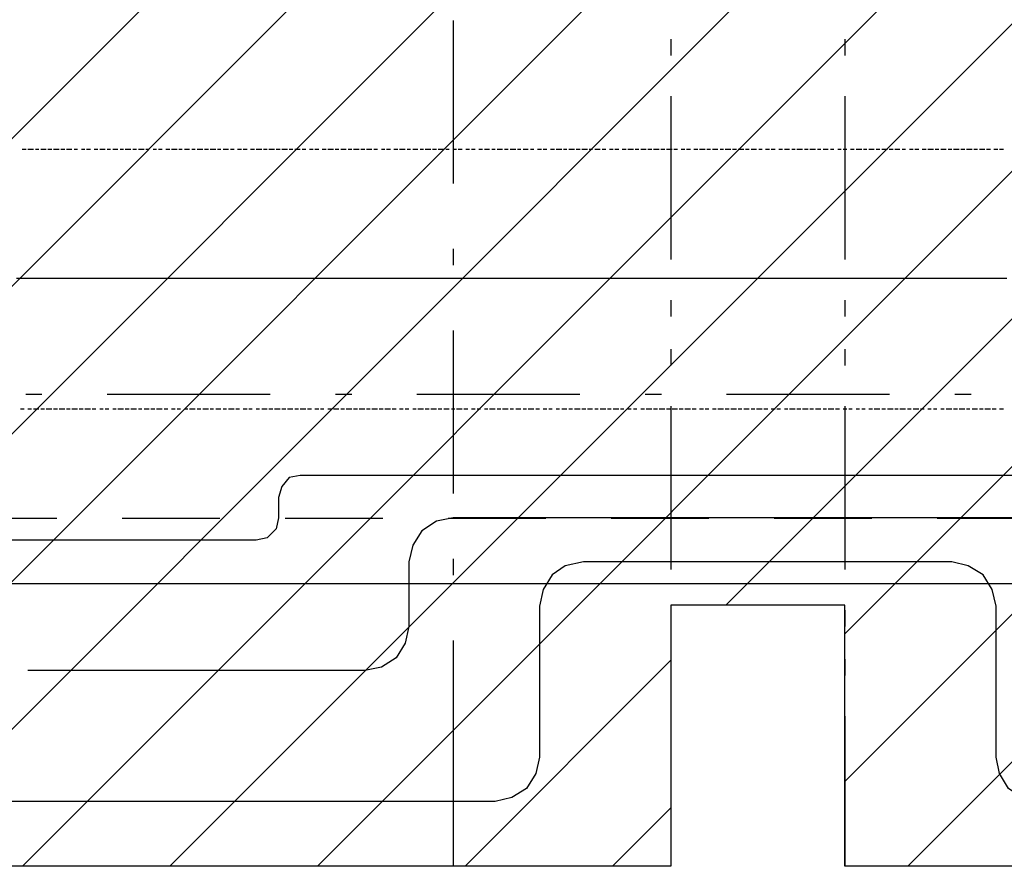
# Model space of a CAD drawing. Extents: x 997 to 109698, y 921 to 94021.
# Tile 22 of 256: x 20200 to 22465, y 3821 to 5767. Entities that reach past the tile are written whole.
import ezdxf

# ---------------------------------------------------------------- set-up
doc = ezdxf.new("R2010")
doc.units = 0
doc.header["$MEASUREMENT"] = 0
for name, color, linetype in [('12', 7, 'CONTINUOUS'), ('28', 7, 'CONTINUOUS'), ('40', 7, 'CONTINUOUS')]:
    doc.layers.add(name, color=color, linetype=linetype)

msp = doc.modelspace()

# ---------------------------------------------------------------- linework, layer by layer
at = {"layer": '12', "color": 5}
for p, q in [((20214.601607, 5468.953237), (20205.601607, 5468.953237)), ((20231.601607, 5468.953237), (20218.601607, 5468.953237)), ((20243.601607, 5468.953237), (20235.601607, 5468.953237)), ((20260.601607, 5468.953237), (20248.601607, 5468.953237)), ((20273.601607, 5468.953237), (20264.601607, 5468.953237)), ((20290.601607, 5468.953237), (20277.601607, 5468.953237)), ((20303.601607, 5468.953237), (20294.601607, 5468.953237)), ((20319.601607, 5468.953237), (20307.601607, 5468.953237)), ((20332.601607, 5468.953237), (20324.601607, 5468.953237)), ((20349.601607, 5468.953237), (20341.601607, 5468.953237)), ((20362.601607, 5468.953237), (20353.601607, 5468.953237)), ((20379.601607, 5468.953237), (20370.601607, 5468.953237)), ((20396.601607, 5468.953237), (20383.601607, 5468.953237)), ((20408.601607, 5468.953237), (20400.601607, 5468.953237)), ((20425.601607, 5468.953237), (20413.601607, 5468.953237)), ((20438.601607, 5468.953237), (20430.601607, 5468.953237)), ((20455.601607, 5468.953237), (20442.601607, 5468.953237)), ((20468.601607, 5468.953237), (20459.601607, 5468.953237)), ((20485.601607, 5468.953237), (20472.601607, 5468.953237)), ((20497.601607, 5468.953237), (20489.601607, 5468.953237)), ((20514.601607, 5468.953237), (20506.601607, 5468.953237)), ((20527.601607, 5468.953237), (20518.601607, 5468.953237)), ((20544.601607, 5468.953237), (20535.601607, 5468.953237)), ((20561.601607, 5468.953237), (20548.601607, 5468.953237)), ((20573.601607, 5468.953237), (20565.601607, 5468.953237)), ((20590.601607, 5468.953237), (20578.601607, 5468.953237)), ((20603.601607, 5468.953237), (20595.601607, 5468.953237)), ((20620.601607, 5468.953237), (20607.601607, 5468.953237)), ((20633.601607, 5468.953237), (20624.601607, 5468.953237)), ((20650.601607, 5468.953237), (20637.601607, 5468.953237)), ((20662.601607, 5468.953237), (20654.601607, 5468.953237)), ((20679.601607, 5468.953237), (20667.601607, 5468.953237)), ((20692.601607, 5468.953237), (20684.601607, 5468.953237)), ((20709.601607, 5468.953237), (20700.601607, 5468.953237)), ((20722.601607, 5468.953237), (20713.601607, 5468.953237)), ((20739.601607, 5468.953237), (20730.601607, 5468.953237)), ((20756.601607, 5468.953237), (20743.601607, 5468.953237)), ((20768.601607, 5468.953237), (20760.601607, 5468.953237)), ((20785.601607, 5468.953237), (20772.601607, 5468.953237)), ((20798.601607, 5468.953237), (20789.601607, 5468.953237)), ((20815.601607, 5468.953237), (20802.601607, 5468.953237)), ((20827.601607, 5468.953237), (20819.601607, 5468.953237)), ((20844.601607, 5468.953237), (20832.601607, 5468.953237)), ((20857.601607, 5468.953237), (20849.601607, 5468.953237)), ((20874.601607, 5468.953237), (20866.601607, 5468.953237)), ((20887.601607, 5468.953237), (20878.601607, 5468.953237)), ((20904.601607, 5468.953237), (20895.601607, 5468.953237)), ((20921.601607, 5468.953237), (20908.601607, 5468.953237)), ((20933.601607, 5468.953237), (20925.601607, 5468.953237)), ((20950.601607, 5468.953237), (20938.601607, 5468.953237)), ((20963.601607, 5468.953237), (20955.601607, 5468.953237)), ((20980.601607, 5468.953237), (20967.601607, 5468.953237)), ((20993.601607, 5468.953237), (20984.601607, 5468.953237)), ((21009.601607, 5468.953237), (20997.601607, 5468.953237)), ((21022.601607, 5468.953237), (21014.601607, 5468.953237)), ((21039.601607, 5468.953237), (21031.601607, 5468.953237)), ((21052.601607, 5468.953237), (21043.601607, 5468.953237)), ((21069.601607, 5468.953237), (21060.601607, 5468.953237)), ((21086.601607, 5468.953237), (21073.601607, 5468.953237)), ((21098.601607, 5468.953237), (21090.601607, 5468.953237)), ((21115.601607, 5468.953237), (21103.601607, 5468.953237)), ((21128.601607, 5468.953237), (21120.601607, 5468.953237)), ((21145.601607, 5468.953237), (21132.601607, 5468.953237)), ((21158.601607, 5468.953237), (21149.601607, 5468.953237)), ((21175.601607, 5468.953237), (21162.601607, 5468.953237)), ((21187.601607, 5468.953237), (21179.601607, 5468.953237)), ((21204.601607, 5468.953237), (21196.601607, 5468.953237)), ((21217.601607, 5468.953237), (21208.601607, 5468.953237)), ((21234.601607, 5468.953237), (21225.601607, 5468.953237)), ((21247.601607, 5468.953237), (21238.601607, 5468.953237)), ((21264.601607, 5468.953237), (21255.601607, 5468.953237)), ((21280.601607, 5468.953237), (21268.601607, 5468.953237)), ((21293.601607, 5468.953237), (21285.601607, 5468.953237)), ((21310.601607, 5468.953237), (21297.601607, 5468.953237)), ((21323.601607, 5468.953237), (21314.601607, 5468.953237)), ((21340.601607, 5468.953237), (21327.601607, 5468.953237)), ((21352.601607, 5468.953237), (21344.601607, 5468.953237)), ((21369.601607, 5468.953237), (21357.601607, 5468.953237)), ((21382.601607, 5468.953237), (21374.601607, 5468.953237)), ((21399.601607, 5468.953237), (21390.601607, 5468.953237)), ((21412.601607, 5468.953237), (21403.601607, 5468.953237)), ((21429.601607, 5468.953237), (21420.601607, 5468.953237)), ((21446.601607, 5468.953237), (21433.601607, 5468.953237)), ((21458.601607, 5468.953237), (21450.601607, 5468.953237)), ((21475.601607, 5468.953237), (21462.601607, 5468.953237)), ((21488.601607, 5468.953237), (21479.601607, 5468.953237)), ((21505.601607, 5468.953237), (21492.601607, 5468.953237)), ((21517.601607, 5468.953237), (21509.601607, 5468.953237)), ((21534.601607, 5468.953237), (21522.601607, 5468.953237)), ((21547.601607, 5468.953237), (21539.601607, 5468.953237)), ((21564.601607, 5468.953237), (21556.601607, 5468.953237)), ((21577.601607, 5468.953237), (21568.601607, 5468.953237)), ((21594.601607, 5468.953237), (21585.601607, 5468.953237)), ((21611.601607, 5468.953237), (21598.601607, 5468.953237)), ((21623.601607, 5468.953237), (21615.601607, 5468.953237)), ((21640.601607, 5468.953237), (21628.601607, 5468.953237)), ((21653.601607, 5468.953237), (21644.601607, 5468.953237)), ((21670.601607, 5468.953237), (21657.601607, 5468.953237)), ((21683.601607, 5468.953237), (21674.601607, 5468.953237)), ((21700.601607, 5468.953237), (21687.601607, 5468.953237)), ((21712.601607, 5468.953237), (21704.601607, 5468.953237)), ((21729.601607, 5468.953237), (21721.601607, 5468.953237)), ((21742.601607, 5468.953237), (21733.601607, 5468.953237)), ((21759.601607, 5468.953237), (21750.601607, 5468.953237)), ((21776.601607, 5468.953237), (21763.601607, 5468.953237)), ((21788.601607, 5468.953237), (21780.601607, 5468.953237)), ((21805.601607, 5468.953237), (21793.601607, 5468.953237)), ((21818.601607, 5468.953237), (21810.601607, 5468.953237)), ((21835.601607, 5468.953237), (21822.601607, 5468.953237)), ((21848.601607, 5468.953237), (21839.601607, 5468.953237)), ((21865.601607, 5468.953237), (21852.601607, 5468.953237)), ((21877.601607, 5468.953237), (21869.601607, 5468.953237)), ((21894.601607, 5468.953237), (21882.601607, 5468.953237)), ((21907.601607, 5468.953237), (21899.601607, 5468.953237)), ((21924.601607, 5468.953237), (21915.601607, 5468.953237)), ((21937.601607, 5468.953237), (21928.601607, 5468.953237)), ((21954.601607, 5468.953237), (21945.601607, 5468.953237)), ((21970.601607, 5468.953237), (21958.601607, 5468.953237)), ((21983.601607, 5468.953237), (21975.601607, 5468.953237)), ((22000.601607, 5468.953237), (21987.601607, 5468.953237)), ((22013.601607, 5468.953237), (22004.601607, 5468.953237)), ((22030.601607, 5468.953237), (22017.601607, 5468.953237)), ((22042.601607, 5468.953237), (22034.601607, 5468.953237)), ((22059.601607, 5468.953237), (22047.601607, 5468.953237)), ((22072.601607, 5468.953237), (22064.601607, 5468.953237)), ((22089.601607, 5468.953237), (22081.601607, 5468.953237)), ((22102.601607, 5468.953237), (22093.601607, 5468.953237)), ((22119.601607, 5468.953237), (22110.601607, 5468.953237)), ((22136.601607, 5468.953237), (22123.601607, 5468.953237)), ((22148.601607, 5468.953237), (22140.601607, 5468.953237)), ((22165.601607, 5468.953237), (22152.601607, 5468.953237)), ((22178.601607, 5468.953237), (22169.601607, 5468.953237)), ((22195.601607, 5468.953237), (22182.601607, 5468.953237)), ((22208.601607, 5468.953237), (22199.601607, 5468.953237)), ((22224.601607, 5468.953237), (22212.601607, 5468.953237)), ((22237.601607, 5468.953237), (22229.601607, 5468.953237)), ((22254.601607, 5468.953237), (22246.601607, 5468.953237)), ((22267.601607, 5468.953237), (22258.601607, 5468.953237)), ((22284.601607, 5468.953237), (22275.601607, 5468.953237)), ((22301.601607, 5468.953237), (22288.601607, 5468.953237)), ((22313.601607, 5468.953237), (22305.601607, 5468.953237)), ((22330.601607, 5468.953237), (22318.601607, 5468.953237)), ((22343.601607, 5468.953237), (22335.601607, 5468.953237)), ((22360.601607, 5468.953237), (22347.601607, 5468.953237)), ((22373.601607, 5468.953237), (22364.601607, 5468.953237)), ((22390.601607, 5468.953237), (22377.601607, 5468.953237)), ((22402.601607, 5468.953237), (22394.601607, 5468.953237)), ((22419.601607, 5468.953237), (22407.601607, 5468.953237)), ((22432.601607, 5468.953237), (22423.601607, 5468.953237)), ((22449.601607, 5468.953237), (22440.601607, 5468.953237)), ((22462.601607, 5468.953237), (22453.601607, 5468.953237)), ((20209.601607, 4871.953237), (20201.601607, 4871.953237)), ((20226.601607, 4871.953237), (20218.601607, 4871.953237)), ((20243.601607, 4871.953237), (20231.601607, 4871.953237)), ((20256.601607, 4871.953237), (20248.601607, 4871.953237)), ((20273.601607, 4871.953237), (20260.601607, 4871.953237)), ((20286.601607, 4871.953237), (20277.601607, 4871.953237)), ((20303.601607, 4871.953237), (20290.601607, 4871.953237)), ((20315.601607, 4871.953237), (20307.601607, 4871.953237)), ((20332.601607, 4871.953237), (20319.601607, 4871.953237)), ((20345.601607, 4871.953237), (20336.601607, 4871.953237)), ((20362.601607, 4871.953237), (20349.601607, 4871.953237)), ((20374.601607, 4871.953237), (20366.601607, 4871.953237)), ((20391.601607, 4871.953237), (20383.601607, 4871.953237)), ((20404.601607, 4871.953237), (20396.601607, 4871.953237)), ((20421.601607, 4871.953237), (20413.601607, 4871.953237)), ((20438.601607, 4871.953237), (20425.601607, 4871.953237)), ((20451.601607, 4871.953237), (20442.601607, 4871.953237)), ((20468.601607, 4871.953237), (20455.601607, 4871.953237)), ((20480.601607, 4871.953237), (20472.601607, 4871.953237)), ((20497.601607, 4871.953237), (20485.601607, 4871.953237)), ((20510.601607, 4871.953237), (20501.601607, 4871.953237)), ((20527.601607, 4871.953237), (20514.601607, 4871.953237)), ((20540.601607, 4871.953237), (20531.601607, 4871.953237)), ((20557.601607, 4871.953237), (20548.601607, 4871.953237)), ((20569.601607, 4871.953237), (20561.601607, 4871.953237)), ((20586.601607, 4871.953237), (20578.601607, 4871.953237)), ((20603.601607, 4871.953237), (20590.601607, 4871.953237)), ((20616.601607, 4871.953237), (20607.601607, 4871.953237)), ((20633.601607, 4871.953237), (20620.601607, 4871.953237)), ((20645.601607, 4871.953237), (20637.601607, 4871.953237)), ((20662.601607, 4871.953237), (20650.601607, 4871.953237)), ((20675.601607, 4871.953237), (20667.601607, 4871.953237)), ((20692.601607, 4871.953237), (20679.601607, 4871.953237)), ((20705.601607, 4871.953237), (20696.601607, 4871.953237)), ((20722.601607, 4871.953237), (20713.601607, 4871.953237)), ((20734.601607, 4871.953237), (20726.601607, 4871.953237)), ((20751.601607, 4871.953237), (20743.601607, 4871.953237)), ((20768.601607, 4871.953237), (20756.601607, 4871.953237)), ((20781.601607, 4871.953237), (20772.601607, 4871.953237)), ((20798.601607, 4871.953237), (20785.601607, 4871.953237)), ((20811.601607, 4871.953237), (20802.601607, 4871.953237)), ((20827.601607, 4871.953237), (20815.601607, 4871.953237)), ((20840.601607, 4871.953237), (20832.601607, 4871.953237)), ((20857.601607, 4871.953237), (20844.601607, 4871.953237)), ((20870.601607, 4871.953237), (20861.601607, 4871.953237)), ((20887.601607, 4871.953237), (20878.601607, 4871.953237)), ((20899.601607, 4871.953237), (20891.601607, 4871.953237)), ((20916.601607, 4871.953237), (20908.601607, 4871.953237)), ((20933.601607, 4871.953237), (20921.601607, 4871.953237)), ((20946.601607, 4871.953237), (20938.601607, 4871.953237)), ((20963.601607, 4871.953237), (20950.601607, 4871.953237)), ((20976.601607, 4871.953237), (20967.601607, 4871.953237)), ((20993.601607, 4871.953237), (20980.601607, 4871.953237)), ((21005.601607, 4871.953237), (20997.601607, 4871.953237)), ((21022.601607, 4871.953237), (21009.601607, 4871.953237)), ((21035.601607, 4871.953237), (21026.601607, 4871.953237)), ((21052.601607, 4871.953237), (21039.601607, 4871.953237)), ((21065.601607, 4871.953237), (21056.601607, 4871.953237)), ((21081.601607, 4871.953237), (21073.601607, 4871.953237)), ((21094.601607, 4871.953237), (21086.601607, 4871.953237)), ((21111.601607, 4871.953237), (21103.601607, 4871.953237)), ((21128.601607, 4871.953237), (21115.601607, 4871.953237)), ((21141.601607, 4871.953237), (21132.601607, 4871.953237)), ((21158.601607, 4871.953237), (21145.601607, 4871.953237)), ((21170.601607, 4871.953237), (21162.601607, 4871.953237)), ((21187.601607, 4871.953237), (21175.601607, 4871.953237)), ((21200.601607, 4871.953237), (21192.601607, 4871.953237)), ((21217.601607, 4871.953237), (21204.601607, 4871.953237)), ((21230.601607, 4871.953237), (21221.601607, 4871.953237)), ((21247.601607, 4871.953237), (21238.601607, 4871.953237)), ((21259.601607, 4871.953237), (21251.601607, 4871.953237)), ((21276.601607, 4871.953237), (21268.601607, 4871.953237)), ((21293.601607, 4871.953237), (21280.601607, 4871.953237)), ((21306.601607, 4871.953237), (21297.601607, 4871.953237)), ((21323.601607, 4871.953237), (21310.601607, 4871.953237)), ((21335.601607, 4871.953237), (21327.601607, 4871.953237)), ((21352.601607, 4871.953237), (21340.601607, 4871.953237)), ((21365.601607, 4871.953237), (21357.601607, 4871.953237)), ((21382.601607, 4871.953237), (21369.601607, 4871.953237)), ((21395.601607, 4871.953237), (21386.601607, 4871.953237)), ((21412.601607, 4871.953237), (21403.601607, 4871.953237)), ((21424.601607, 4871.953237), (21416.601607, 4871.953237)), ((21441.601607, 4871.953237), (21433.601607, 4871.953237)), ((21458.601607, 4871.953237), (21446.601607, 4871.953237)), ((21471.601607, 4871.953237), (21462.601607, 4871.953237)), ((21488.601607, 4871.953237), (21475.601607, 4871.953237)), ((21501.601607, 4871.953237), (21492.601607, 4871.953237)), ((21517.601607, 4871.953237), (21505.601607, 4871.953237)), ((21530.601607, 4871.953237), (21522.601607, 4871.953237)), ((21547.601607, 4871.953237), (21534.601607, 4871.953237)), ((21560.601607, 4871.953237), (21551.601607, 4871.953237)), ((21577.601607, 4871.953237), (21564.601607, 4871.953237)), ((21589.601607, 4871.953237), (21581.601607, 4871.953237)), ((21606.601607, 4871.953237), (21598.601607, 4871.953237)), ((21619.601607, 4871.953237), (21611.601607, 4871.953237)), ((21636.601607, 4871.953237), (21628.601607, 4871.953237)), ((21653.601607, 4871.953237), (21640.601607, 4871.953237)), ((21666.601607, 4871.953237), (21657.601607, 4871.953237)), ((21683.601607, 4871.953237), (21670.601607, 4871.953237)), ((21695.601607, 4871.953237), (21687.601607, 4871.953237)), ((21712.601607, 4871.953237), (21700.601607, 4871.953237)), ((21725.601607, 4871.953237), (21716.601607, 4871.953237)), ((21742.601607, 4871.953237), (21729.601607, 4871.953237)), ((21755.601607, 4871.953237), (21746.601607, 4871.953237)), ((21772.601607, 4871.953237), (21763.601607, 4871.953237)), ((21784.601607, 4871.953237), (21776.601607, 4871.953237)), ((21801.601607, 4871.953237), (21793.601607, 4871.953237)), ((21818.601607, 4871.953237), (21805.601607, 4871.953237)), ((21831.601607, 4871.953237), (21822.601607, 4871.953237)), ((21848.601607, 4871.953237), (21835.601607, 4871.953237)), ((21860.601607, 4871.953237), (21852.601607, 4871.953237)), ((21877.601607, 4871.953237), (21865.601607, 4871.953237)), ((21890.601607, 4871.953237), (21882.601607, 4871.953237)), ((21907.601607, 4871.953237), (21894.601607, 4871.953237)), ((21920.601607, 4871.953237), (21911.601607, 4871.953237)), ((21937.601607, 4871.953237), (21928.601607, 4871.953237)), ((21949.601607, 4871.953237), (21941.601607, 4871.953237)), ((21966.601607, 4871.953237), (21958.601607, 4871.953237)), ((21983.601607, 4871.953237), (21970.601607, 4871.953237)), ((21996.601607, 4871.953237), (21987.601607, 4871.953237)), ((22013.601607, 4871.953237), (22000.601607, 4871.953237)), ((22025.601607, 4871.953237), (22017.601607, 4871.953237)), ((22042.601607, 4871.953237), (22030.601607, 4871.953237)), ((22055.601607, 4871.953237), (22047.601607, 4871.953237)), ((22072.601607, 4871.953237), (22059.601607, 4871.953237)), ((22085.601607, 4871.953237), (22076.601607, 4871.953237)), ((22102.601607, 4871.953237), (22093.601607, 4871.953237)), ((22114.601607, 4871.953237), (22106.601607, 4871.953237)), ((22131.601607, 4871.953237), (22123.601607, 4871.953237)), ((22144.601607, 4871.953237), (22136.601607, 4871.953237)), ((22161.601607, 4871.953237), (22152.601607, 4871.953237)), ((22178.601607, 4871.953237), (22165.601607, 4871.953237)), ((22191.601607, 4871.953237), (22182.601607, 4871.953237)), ((22208.601607, 4871.953237), (22195.601607, 4871.953237)), ((22220.601607, 4871.953237), (22212.601607, 4871.953237)), ((22237.601607, 4871.953237), (22224.601607, 4871.953237)), ((22250.601607, 4871.953237), (22241.601607, 4871.953237)), ((22267.601607, 4871.953237), (22254.601607, 4871.953237)), ((22280.601607, 4871.953237), (22271.601607, 4871.953237)), ((22296.601607, 4871.953237), (22288.601607, 4871.953237)), ((22309.601607, 4871.953237), (22301.601607, 4871.953237)), ((22326.601607, 4871.953237), (22318.601607, 4871.953237)), ((22343.601607, 4871.953237), (22330.601607, 4871.953237)), ((22356.601607, 4871.953237), (22347.601607, 4871.953237)), ((22373.601607, 4871.953237), (22360.601607, 4871.953237)), ((22385.601607, 4871.953237), (22377.601607, 4871.953237)), ((22402.601607, 4871.953237), (22390.601607, 4871.953237)), ((22415.601607, 4871.953237), (22407.601607, 4871.953237)), ((22432.601607, 4871.953237), (22419.601607, 4871.953237)), ((22445.601607, 4871.953237), (22436.601607, 4871.953237)), ((22462.601607, 4871.953237), (22453.601607, 4871.953237)), ((22644.601607, 4621.953237), (21196.601607, 4621.953237)), ((21094.601607, 4520.953237), (21094.601607, 4371.953237)), ((20993.601607, 4270.953237), (20218.601607, 4270.953237))]:
    msp.add_line(p, q, dxfattribs=at)
at = {"layer": '12', "color": 1}
for p, q in [((20201.601607, 5171.953237), (20192.601607, 5171.953237)), ((20209.601607, 5171.953237), (20201.601607, 5171.953237)), ((20222.601607, 5171.953237), (20209.601607, 5171.953237)), ((20231.601607, 5171.953237), (20222.601607, 5171.953237)), ((20243.601607, 5171.953237), (20231.601607, 5171.953237)), ((20252.601607, 5171.953237), (20243.601607, 5171.953237)), ((20260.601607, 5171.953237), (20252.601607, 5171.953237)), ((20273.601607, 5171.953237), (20260.601607, 5171.953237)), ((20281.601607, 5171.953237), (20273.601607, 5171.953237)), ((20290.601607, 5171.953237), (20281.601607, 5171.953237)), ((20303.601607, 5171.953237), (20290.601607, 5171.953237)), ((20311.601607, 5171.953237), (20303.601607, 5171.953237)), ((20319.601607, 5171.953237), (20311.601607, 5171.953237)), ((20332.601607, 5171.953237), (20319.601607, 5171.953237)), ((20341.601607, 5171.953237), (20332.601607, 5171.953237)), ((20349.601607, 5171.953237), (20341.601607, 5171.953237)), ((20362.601607, 5171.953237), (20349.601607, 5171.953237)), ((20370.601607, 5171.953237), (20362.601607, 5171.953237)), ((20383.601607, 5171.953237), (20370.601607, 5171.953237)), ((20391.601607, 5171.953237), (20383.601607, 5171.953237)), ((20400.601607, 5171.953237), (20391.601607, 5171.953237)), ((20413.601607, 5171.953237), (20400.601607, 5171.953237)), ((20421.601607, 5171.953237), (20413.601607, 5171.953237)), ((20430.601607, 5171.953237), (20421.601607, 5171.953237)), ((20442.601607, 5171.953237), (20430.601607, 5171.953237)), ((20451.601607, 5171.953237), (20442.601607, 5171.953237)), ((20459.601607, 5171.953237), (20451.601607, 5171.953237)), ((20472.601607, 5171.953237), (20459.601607, 5171.953237)), ((20480.601607, 5171.953237), (20472.601607, 5171.953237)), ((20493.601607, 5171.953237), (20480.601607, 5171.953237)), ((20501.601607, 5171.953237), (20493.601607, 5171.953237)), ((20510.601607, 5171.953237), (20501.601607, 5171.953237)), ((20523.601607, 5171.953237), (20510.601607, 5171.953237)), ((20531.601607, 5171.953237), (20523.601607, 5171.953237)), ((20540.601607, 5171.953237), (20531.601607, 5171.953237)), ((20552.601607, 5171.953237), (20540.601607, 5171.953237)), ((20561.601607, 5171.953237), (20552.601607, 5171.953237)), ((20569.601607, 5171.953237), (20561.601607, 5171.953237)), ((20582.601607, 5171.953237), (20569.601607, 5171.953237)), ((20590.601607, 5171.953237), (20582.601607, 5171.953237)), ((20603.601607, 5171.953237), (20590.601607, 5171.953237)), ((20612.601607, 5171.953237), (20603.601607, 5171.953237)), ((20620.601607, 5171.953237), (20612.601607, 5171.953237)), ((20633.601607, 5171.953237), (20620.601607, 5171.953237)), ((20641.601607, 5171.953237), (20633.601607, 5171.953237)), ((20650.601607, 5171.953237), (20641.601607, 5171.953237)), ((20662.601607, 5171.953237), (20650.601607, 5171.953237)), ((20671.601607, 5171.953237), (20662.601607, 5171.953237)), ((20679.601607, 5171.953237), (20671.601607, 5171.953237)), ((20692.601607, 5171.953237), (20679.601607, 5171.953237)), ((20700.601607, 5171.953237), (20692.601607, 5171.953237)), ((20713.601607, 5171.953237), (20700.601607, 5171.953237)), ((20722.601607, 5171.953237), (20713.601607, 5171.953237)), ((20730.601607, 5171.953237), (20722.601607, 5171.953237)), ((20743.601607, 5171.953237), (20730.601607, 5171.953237)), ((20751.601607, 5171.953237), (20743.601607, 5171.953237)), ((20760.601607, 5171.953237), (20751.601607, 5171.953237)), ((20772.601607, 5171.953237), (20760.601607, 5171.953237)), ((20781.601607, 5171.953237), (20772.601607, 5171.953237)), ((20789.601607, 5171.953237), (20781.601607, 5171.953237)), ((20802.601607, 5171.953237), (20789.601607, 5171.953237)), ((20811.601607, 5171.953237), (20802.601607, 5171.953237)), ((20823.601607, 5171.953237), (20811.601607, 5171.953237)), ((20832.601607, 5171.953237), (20823.601607, 5171.953237)), ((20840.601607, 5171.953237), (20832.601607, 5171.953237)), ((20853.601607, 5171.953237), (20840.601607, 5171.953237)), ((20861.601607, 5171.953237), (20853.601607, 5171.953237)), ((20870.601607, 5171.953237), (20861.601607, 5171.953237)), ((20882.601607, 5171.953237), (20870.601607, 5171.953237)), ((20891.601607, 5171.953237), (20882.601607, 5171.953237)), ((20899.601607, 5171.953237), (20891.601607, 5171.953237)), ((20912.601607, 5171.953237), (20899.601607, 5171.953237)), ((20921.601607, 5171.953237), (20912.601607, 5171.953237)), ((20933.601607, 5171.953237), (20921.601607, 5171.953237)), ((20942.601607, 5171.953237), (20933.601607, 5171.953237)), ((20950.601607, 5171.953237), (20942.601607, 5171.953237)), ((20963.601607, 5171.953237), (20950.601607, 5171.953237)), ((20971.601607, 5171.953237), (20963.601607, 5171.953237)), ((20980.601607, 5171.953237), (20971.601607, 5171.953237)), ((20993.601607, 5171.953237), (20980.601607, 5171.953237)), ((21001.601607, 5171.953237), (20993.601607, 5171.953237)), ((21009.601607, 5171.953237), (21001.601607, 5171.953237)), ((21022.601607, 5171.953237), (21009.601607, 5171.953237)), ((21031.601607, 5171.953237), (21022.601607, 5171.953237)), ((21039.601607, 5171.953237), (21031.601607, 5171.953237)), ((21052.601607, 5171.953237), (21039.601607, 5171.953237)), ((21060.601607, 5171.953237), (21052.601607, 5171.953237)), ((21073.601607, 5171.953237), (21060.601607, 5171.953237)), ((21081.601607, 5171.953237), (21073.601607, 5171.953237)), ((21090.601607, 5171.953237), (21081.601607, 5171.953237)), ((21103.601607, 5171.953237), (21090.601607, 5171.953237)), ((21111.601607, 5171.953237), (21103.601607, 5171.953237)), ((21120.601607, 5171.953237), (21111.601607, 5171.953237)), ((21132.601607, 5171.953237), (21120.601607, 5171.953237)), ((21141.601607, 5171.953237), (21132.601607, 5171.953237)), ((21149.601607, 5171.953237), (21141.601607, 5171.953237)), ((21162.601607, 5171.953237), (21149.601607, 5171.953237)), ((21170.601607, 5171.953237), (21162.601607, 5171.953237)), ((21183.601607, 5171.953237), (21170.601607, 5171.953237)), ((21192.601607, 5171.953237), (21183.601607, 5171.953237)), ((21200.601607, 5171.953237), (21192.601607, 5171.953237)), ((21213.601607, 5171.953237), (21200.601607, 5171.953237)), ((21221.601607, 5171.953237), (21213.601607, 5171.953237)), ((21230.601607, 5171.953237), (21221.601607, 5171.953237)), ((21242.601607, 5171.953237), (21230.601607, 5171.953237)), ((21251.601607, 5171.953237), (21242.601607, 5171.953237)), ((21259.601607, 5171.953237), (21251.601607, 5171.953237)), ((21272.601607, 5171.953237), (21259.601607, 5171.953237)), ((21280.601607, 5171.953237), (21272.601607, 5171.953237)), ((21293.601607, 5171.953237), (21280.601607, 5171.953237)), ((21302.601607, 5171.953237), (21293.601607, 5171.953237)), ((21310.601607, 5171.953237), (21302.601607, 5171.953237)), ((21323.601607, 5171.953237), (21310.601607, 5171.953237)), ((21331.601607, 5171.953237), (21323.601607, 5171.953237)), ((21340.601607, 5171.953237), (21331.601607, 5171.953237)), ((21352.601607, 5171.953237), (21340.601607, 5171.953237)), ((21361.601607, 5171.953237), (21352.601607, 5171.953237)), ((21369.601607, 5171.953237), (21361.601607, 5171.953237)), ((21382.601607, 5171.953237), (21369.601607, 5171.953237)), ((21390.601607, 5171.953237), (21382.601607, 5171.953237)), ((21403.601607, 5171.953237), (21390.601607, 5171.953237)), ((21412.601607, 5171.953237), (21403.601607, 5171.953237)), ((21420.601607, 5171.953237), (21412.601607, 5171.953237)), ((21433.601607, 5171.953237), (21420.601607, 5171.953237)), ((21441.601607, 5171.953237), (21433.601607, 5171.953237)), ((21450.601607, 5171.953237), (21441.601607, 5171.953237)), ((21462.601607, 5171.953237), (21450.601607, 5171.953237)), ((21471.601607, 5171.953237), (21462.601607, 5171.953237)), ((21479.601607, 5171.953237), (21471.601607, 5171.953237)), ((21492.601607, 5171.953237), (21479.601607, 5171.953237)), ((21501.601607, 5171.953237), (21492.601607, 5171.953237)), ((21513.601607, 5171.953237), (21501.601607, 5171.953237)), ((21522.601607, 5171.953237), (21513.601607, 5171.953237)), ((21530.601607, 5171.953237), (21522.601607, 5171.953237)), ((21543.601607, 5171.953237), (21530.601607, 5171.953237)), ((21551.601607, 5171.953237), (21543.601607, 5171.953237)), ((21560.601607, 5171.953237), (21551.601607, 5171.953237)), ((21573.601607, 5171.953237), (21560.601607, 5171.953237)), ((21581.601607, 5171.953237), (21573.601607, 5171.953237)), ((21589.601607, 5171.953237), (21581.601607, 5171.953237)), ((21602.601607, 5171.953237), (21589.601607, 5171.953237)), ((21611.601607, 5171.953237), (21602.601607, 5171.953237)), ((21619.601607, 5171.953237), (21611.601607, 5171.953237)), ((21632.601607, 5171.953237), (21619.601607, 5171.953237)), ((21640.601607, 5171.953237), (21632.601607, 5171.953237)), ((21653.601607, 5171.953237), (21640.601607, 5171.953237)), ((21661.601607, 5171.953237), (21653.601607, 5171.953237)), ((21670.601607, 5171.953237), (21661.601607, 5171.953237)), ((21683.601607, 5171.953237), (21670.601607, 5171.953237)), ((21691.601607, 5171.953237), (21683.601607, 5171.953237)), ((21700.601607, 5171.953237), (21691.601607, 5171.953237)), ((21712.601607, 5171.953237), (21700.601607, 5171.953237)), ((21721.601607, 5171.953237), (21712.601607, 5171.953237)), ((21729.601607, 5171.953237), (21721.601607, 5171.953237)), ((21742.601607, 5171.953237), (21729.601607, 5171.953237)), ((21750.601607, 5171.953237), (21742.601607, 5171.953237)), ((21763.601607, 5171.953237), (21750.601607, 5171.953237)), ((21772.601607, 5171.953237), (21763.601607, 5171.953237)), ((21780.601607, 5171.953237), (21772.601607, 5171.953237)), ((21793.601607, 5171.953237), (21780.601607, 5171.953237)), ((21801.601607, 5171.953237), (21793.601607, 5171.953237)), ((21810.601607, 5171.953237), (21801.601607, 5171.953237)), ((21822.601607, 5171.953237), (21810.601607, 5171.953237)), ((21831.601607, 5171.953237), (21822.601607, 5171.953237)), ((21839.601607, 5171.953237), (21831.601607, 5171.953237)), ((21852.601607, 5171.953237), (21839.601607, 5171.953237)), ((21860.601607, 5171.953237), (21852.601607, 5171.953237)), ((21873.601607, 5171.953237), (21860.601607, 5171.953237)), ((21882.601607, 5171.953237), (21873.601607, 5171.953237)), ((21890.601607, 5171.953237), (21882.601607, 5171.953237)), ((21903.601607, 5171.953237), (21890.601607, 5171.953237)), ((21911.601607, 5171.953237), (21903.601607, 5171.953237)), ((21920.601607, 5171.953237), (21911.601607, 5171.953237)), ((21932.601607, 5171.953237), (21920.601607, 5171.953237)), ((21941.601607, 5171.953237), (21932.601607, 5171.953237)), ((21949.601607, 5171.953237), (21941.601607, 5171.953237)), ((21962.601607, 5171.953237), (21949.601607, 5171.953237)), ((21970.601607, 5171.953237), (21962.601607, 5171.953237)), ((21983.601607, 5171.953237), (21970.601607, 5171.953237)), ((21992.601607, 5171.953237), (21983.601607, 5171.953237)), ((22000.601607, 5171.953237), (21992.601607, 5171.953237)), ((22013.601607, 5171.953237), (22000.601607, 5171.953237)), ((22021.601607, 5171.953237), (22013.601607, 5171.953237)), ((22030.601607, 5171.953237), (22021.601607, 5171.953237)), ((22042.601607, 5171.953237), (22030.601607, 5171.953237)), ((22051.601607, 5171.953237), (22042.601607, 5171.953237)), ((22059.601607, 5171.953237), (22051.601607, 5171.953237)), ((22072.601607, 5171.953237), (22059.601607, 5171.953237)), ((22081.601607, 5171.953237), (22072.601607, 5171.953237)), ((22093.601607, 5171.953237), (22081.601607, 5171.953237)), ((22102.601607, 5171.953237), (22093.601607, 5171.953237)), ((22110.601607, 5171.953237), (22102.601607, 5171.953237)), ((22123.601607, 5171.953237), (22110.601607, 5171.953237)), ((22131.601607, 5171.953237), (22123.601607, 5171.953237)), ((22140.601607, 5171.953237), (22131.601607, 5171.953237)), ((22152.601607, 5171.953237), (22140.601607, 5171.953237)), ((22161.601607, 5171.953237), (22152.601607, 5171.953237)), ((22169.601607, 5171.953237), (22161.601607, 5171.953237)), ((22182.601607, 5171.953237), (22169.601607, 5171.953237)), ((22191.601607, 5171.953237), (22182.601607, 5171.953237)), ((22199.601607, 5171.953237), (22191.601607, 5171.953237)), ((22212.601607, 5171.953237), (22199.601607, 5171.953237)), ((22220.601607, 5171.953237), (22212.601607, 5171.953237)), ((22233.601607, 5171.953237), (22220.601607, 5171.953237)), ((22241.601607, 5171.953237), (22233.601607, 5171.953237)), ((22250.601607, 5171.953237), (22241.601607, 5171.953237)), ((22263.601607, 5171.953237), (22250.601607, 5171.953237)), ((22271.601607, 5171.953237), (22263.601607, 5171.953237)), ((22280.601607, 5171.953237), (22271.601607, 5171.953237)), ((22292.601607, 5171.953237), (22280.601607, 5171.953237)), ((22301.601607, 5171.953237), (22292.601607, 5171.953237)), ((22309.601607, 5171.953237), (22301.601607, 5171.953237)), ((22322.601607, 5171.953237), (22309.601607, 5171.953237)), ((22330.601607, 5171.953237), (22322.601607, 5171.953237)), ((22343.601607, 5171.953237), (22330.601607, 5171.953237)), ((22351.601607, 5171.953237), (22343.601607, 5171.953237)), ((22360.601607, 5171.953237), (22351.601607, 5171.953237)), ((22373.601607, 5171.953237), (22360.601607, 5171.953237)), ((22381.601607, 5171.953237), (22373.601607, 5171.953237)), ((22390.601607, 5171.953237), (22381.601607, 5171.953237)), ((22402.601607, 5171.953237), (22390.601607, 5171.953237)), ((22411.601607, 5171.953237), (22402.601607, 5171.953237)), ((22419.601607, 5171.953237), (22411.601607, 5171.953237)), ((22432.601607, 5171.953237), (22419.601607, 5171.953237)), ((22440.601607, 5171.953237), (22432.601607, 5171.953237)), ((22453.601607, 5171.953237), (22440.601607, 5171.953237)), ((22462.601607, 5171.953237), (22453.601607, 5171.953237)), ((22470.601607, 5171.953237), (22462.601607, 5171.953237)), ((21420.601607, 4718.953237), (20844.601607, 4718.953237)), ((22419.601607, 4718.953237), (21420.601607, 4718.953237)), ((22995.601607, 4718.953237), (22419.601607, 4718.953237)), ((20794.601607, 4668.953237), (20794.601607, 4621.953237)), ((20743.601607, 4570.953237), (19744.601607, 4570.953237)), ((22343.601607, 4520.953237), (21496.601607, 4520.953237)), ((21395.601607, 4418.953237), (21395.601607, 4071.953237)), ((22445.601607, 4071.953237), (22445.601607, 4418.953237)), ((20717.601607, 3969.953237), (19719.601607, 3969.953237)), ((21293.601607, 3969.953237), (20717.601607, 3969.953237))]:
    msp.add_line(p, q, dxfattribs=at)
at = {"layer": '12', "color": 24}
for p, q in [((20060.136205, 4620.953237), (20285.136205, 4620.953237)), ((20435.136205, 4620.953237), (20660.136205, 4620.953237)), ((20810.136205, 4620.953237), (21035.136205, 4620.953237)), ((21185.136205, 4620.953237), (21410.136205, 4620.953237)), ((21560.136205, 4620.953237), (21785.136205, 4620.953237)), ((21935.136205, 4620.953237), (22160.136205, 4620.953237)), ((22310.136205, 4620.953237), (22535.136205, 4620.953237)), ((16972.636205, 4470.953237), (35172.636205, 4470.953237))]:
    msp.add_line(p, q, dxfattribs=at)
at = {"layer": '12', "color": 1}
for points in [[(20844.601607, 4718.953237), (20819.601607, 4714.953237), (20802.601607, 4693.953237), (20794.601607, 4668.953237)], [(20794.601607, 4621.953237), (20789.601607, 4596.953237), (20768.601607, 4575.953237), (20743.601607, 4570.953237)], [(21496.601607, 4520.953237), (21454.601607, 4511.953237), (21424.601607, 4490.953237), (21403.601607, 4456.953237), (21395.601607, 4418.953237)], [(22445.601607, 4418.953237), (22436.601607, 4456.953237), (22415.601607, 4490.953237), (22381.601607, 4511.953237), (22343.601607, 4520.953237)], [(21395.601607, 4071.953237), (21386.601607, 4033.953237), (21365.601607, 3999.953237), (21331.601607, 3978.953237), (21293.601607, 3969.953237)], [(22546.601607, 3969.953237), (22504.601607, 3978.953237), (22474.601607, 3999.953237), (22453.601607, 4033.953237), (22445.601607, 4071.953237)]]:
    msp.add_lwpolyline(points, dxfattribs=at)
at = {"layer": '12', "color": 5}
for points in [[(21196.601607, 4621.953237), (21158.601607, 4613.953237), (21124.601607, 4591.953237), (21103.601607, 4558.953237), (21094.601607, 4520.953237)], [(21094.601607, 4371.953237), (21086.601607, 4333.953237), (21065.601607, 4299.953237), (21031.601607, 4278.953237), (20993.601607, 4270.953237)]]:
    msp.add_lwpolyline(points, dxfattribs=at)
at = {"layer": '28', "color": 2}
for p, q in [((22242.363497, 3820.953237), (36732.759958, 18311.349699)), ((18508.839692, 3820.953237), (29497.636205, 14809.749751)), ((18848.250947, 3820.953237), (29497.636205, 14470.338496)), ((19187.662202, 3820.953237), (29497.636205, 14130.927241)), ((19527.073457, 3820.953237), (29497.636205, 13791.515986)), ((19866.484712, 3820.953237), (29497.636205, 13452.104731)), ((20205.895967, 3820.953237), (29497.636205, 13112.693476)), ((20545.307222, 3820.953237), (29497.636205, 12773.282221)), ((20884.718477, 3820.953237), (29497.636205, 12433.870966)), ((21824.129732, 4420.953237), (29097.636205, 11694.459711)), ((22097.636205, 4355.048456), (29097.636205, 11355.048456)), ((22097.636205, 4015.637201), (29202.872716, 11120.873711)), ((21224.129732, 3820.953237), (21697.636205, 4294.459711)), ((21563.540987, 3820.953237), (21697.636205, 3955.048456))]:
    msp.add_line(p, q, dxfattribs=at)
at = {"layer": '28', "color": 4}
for p, q in [((21196.601607, 5765.203237), (21196.601607, 5390.203237)), ((21196.601607, 5052.703237), (21196.601607, 4677.703237)), ((20400.851607, 4905.953237), (20775.851607, 4905.953237)), ((21113.351607, 4905.953237), (21488.351607, 4905.953237)), ((21825.851607, 4905.953237), (22200.851607, 4905.953237)), ((21196.601607, 4340.203237), (21196.601607, 3821.953237))]:
    msp.add_line(p, q, dxfattribs=at)
at = {"layer": '28', "color": 4, "linetype": 'Continuous'}
for p, q in [((21196.601607, 5240.203237), (21196.601607, 5202.703237)), ((20213.351607, 4905.953237), (20250.851607, 4905.953237)), ((20925.851607, 4905.953237), (20963.351607, 4905.953237)), ((21638.351607, 4905.953237), (21675.851607, 4905.953237)), ((22350.851607, 4905.953237), (22388.351607, 4905.953237)), ((21196.601607, 4527.703237), (21196.601607, 4490.203237))]:
    msp.add_line(p, q, dxfattribs=at)
at = {"layer": '40', "color": 8, "linetype": 'Continuous'}
for p, q in [((21697.636205, 5722.204237), (21697.636205, 5684.704237)), ((22097.636205, 5722.204237), (22097.636205, 5684.704237)), ((21697.636205, 5590.954237), (21697.636205, 5215.954237)), ((22097.636205, 5590.954237), (22097.636205, 5215.954237)), ((21697.636205, 5122.204237), (21697.636205, 5084.704237)), ((22097.636205, 5122.204237), (22097.636205, 5084.704237)), ((21697.636205, 5009.704237), (21697.636205, 4972.204237)), ((22097.636205, 5009.704237), (22097.636205, 4972.204237)), ((21697.636205, 4878.454237), (21697.636205, 4503.454237)), ((22097.636205, 4878.454237), (22097.636205, 4503.454237)), ((21697.636205, 4420.953237), (21697.636205, 3820.953237)), ((22097.636205, 4420.953237), (21697.636205, 4420.953237)), ((22097.636205, 3820.953237), (22097.636205, 4420.953237)), ((21697.636205, 4409.704237), (21697.636205, 4372.204237)), ((22097.636205, 4409.704237), (22097.636205, 4372.204237)), ((21697.636205, 4297.204237), (21697.636205, 4259.704237)), ((22097.636205, 4297.204237), (22097.636205, 4259.704237)), ((21697.636205, 4165.954237), (21697.636205, 3820.953237)), ((22097.636205, 4165.954237), (22097.636205, 3820.953237)), ((21697.636205, 3820.953237), (16797.746869, 3820.953237)), ((29097.636205, 3820.953237), (22097.636205, 3820.953237))]:
    msp.add_line(p, q, dxfattribs=at)

doc.saveas('drawing.dxf')
